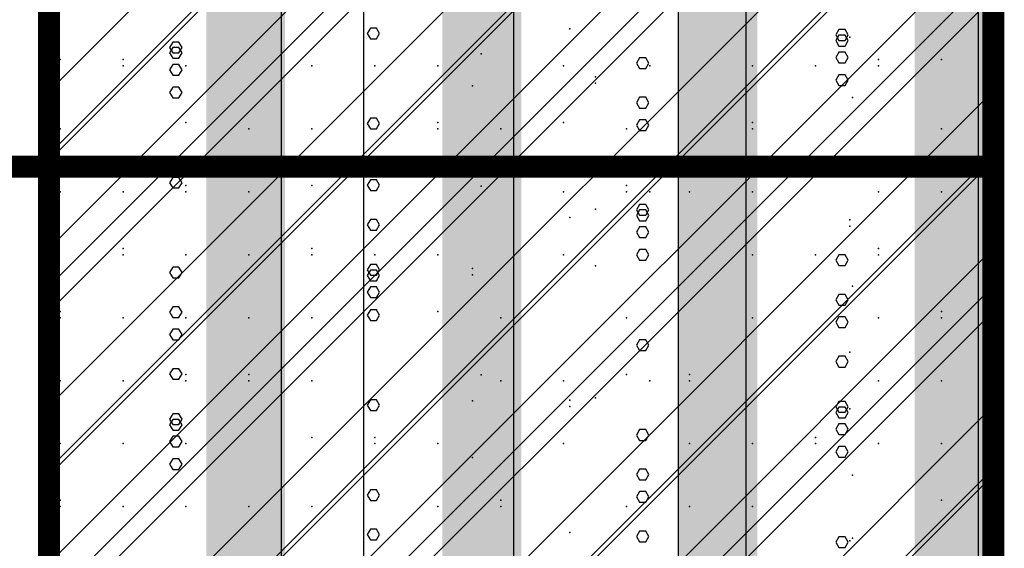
# Model space of a CAD drawing. Extents: x -2 to 113, y -136 to 16.
# Tile 178 of 256: x 49.65 to 54.25, y -78.92 to -76.45. Entities that reach past the tile are written whole.
import ezdxf

# ---------------------------------------------------------------- set-up
doc = ezdxf.new("R2010")
doc.units = 0
doc.header["$MEASUREMENT"] = 0
doc.linetypes.add('SOLID', pattern=[0])
doc.layers.get('0').update_dxf_attribs({"linetype": 'SOLID'})
for name, color, linetype in [('1', 7, 'SOLID'), ('10', 7, 'SOLID'), ('11', 7, 'SOLID'), ('12', 7, 'SOLID'), ('13', 7, 'SOLID'), ('14', 7, 'SOLID'), ('15', 7, 'SOLID'), ('16', 7, 'SOLID'), ('17', 7, 'SOLID'), ('18', 7, 'SOLID'), ('19', 7, 'SOLID'), ('2', 7, 'SOLID'), ('20', 7, 'SOLID'), ('21', 7, 'SOLID'), ('22', 7, 'SOLID'), ('23', 7, 'SOLID'), ('24', 7, 'SOLID'), ('25', 7, 'SOLID'), ('26', 7, 'SOLID'), ('27', 7, 'SOLID'), ('28', 7, 'SOLID'), ('29', 7, 'SOLID'), ('3', 7, 'SOLID'), ('30', 7, 'SOLID'), ('31', 7, 'SOLID'), ('32', 7, 'SOLID'), ('33', 7, 'SOLID'), ('34', 7, 'SOLID'), ('35', 7, 'SOLID'), ('36', 7, 'SOLID'), ('37', 7, 'SOLID'), ('38', 7, 'SOLID'), ('39', 7, 'SOLID'), ('4', 7, 'SOLID'), ('40', 7, 'SOLID'), ('41', 7, 'SOLID'), ('42', 7, 'SOLID'), ('43', 7, 'SOLID'), ('44', 7, 'SOLID'), ('45', 7, 'SOLID'), ('46', 7, 'SOLID'), ('47', 7, 'SOLID'), ('48', 7, 'SOLID'), ('49', 7, 'SOLID'), ('5', 7, 'SOLID'), ('50', 7, 'SOLID'), ('51', 7, 'SOLID'), ('52', 7, 'SOLID'), ('53', 7, 'SOLID'), ('54', 7, 'SOLID'), ('55', 7, 'SOLID'), ('56', 7, 'SOLID'), ('57', 7, 'SOLID'), ('58', 7, 'SOLID'), ('59', 7, 'SOLID'), ('6', 7, 'SOLID'), ('60', 7, 'SOLID'), ('61', 7, 'SOLID'), ('62', 7, 'SOLID'), ('63', 7, 'SOLID'), ('64', 7, 'SOLID'), ('65', 7, 'SOLID'), ('66', 7, 'SOLID'), ('67', 7, 'SOLID'), ('68', 7, 'SOLID'), ('7', 7, 'SOLID'), ('8', 7, 'SOLID'), ('9', 7, 'SOLID')]:
    doc.layers.add(name, color=color, linetype=linetype)

msp = doc.modelspace()

# ---------------------------------------------------------------- linework, layer by layer
at = {"color": 7, "linetype": 'SOLID', "const_width": 0.1029}
for points in [[(49.7825, -13.1385), (49.7825, -125.6385)], [(54.1942, -13.1385), (54.1942, -125.6385)], [(13.0178, -77.1385), (13.7531, -77.1385), (14.4884, -81.1422), (48.3119, -81.1422), (49.0472, -77.1385), (49.7825, -77.1385)], [(49.7825, -77.1385), (54.1942, -77.1385)]]:
    msp.add_lwpolyline(points, dxfattribs=at)
at = {"color": 7, "linetype": 'SOLID'}
for points in [[(51.2531, -77.1385), (51.2531, -75.6385)], [(52.7237, -77.1385), (52.7237, -75.6385)]]:
    msp.add_lwpolyline(points, dxfattribs=at)
at = {"color": 7}
for p in [(50.4222, -76.6679), (52.1869, -76.6679), (53.0692, -76.6679), (51.0104, -76.962)]:
    msp.add_point(p, dxfattribs=at)
at = {"layer": '1', "color": 7, "linetype": 'SOLID', "const_width": 0.1029}
for points in [[(49.7825, -13.1385), (49.7825, -125.6385)], [(54.1942, -13.1385), (54.1942, -125.6385)]]:
    msp.add_lwpolyline(points, dxfattribs=at)
at = {"layer": '10', "color": 7, "linetype": 'SOLID', "const_width": 0.1029}
for points in [[(49.7825, -13.1385), (49.7825, -125.6385)], [(54.1942, -13.1385), (54.1942, -125.6385)]]:
    msp.add_lwpolyline(points, dxfattribs=at)
at = {"layer": '10', "color": 7, "linetype": 'SOLID'}
for points in [[(49.7825, -77.1091), (51.2531, -75.6385)], [(49.7825, -78.5797), (52.7237, -75.6385)], [(49.7825, -80.0503), (54.1942, -75.6385)], [(49.7825, -81.5209), (54.1942, -77.1091)], [(49.7825, -82.9915), (54.1942, -78.5797)]]:
    msp.add_lwpolyline(points, dxfattribs=at)
at = {"layer": '10', "color": 7}
for p in [(50.4222, -76.6679), (52.1869, -76.6679), (53.0692, -76.6679), (51.0104, -76.962), (50.1281, -77.2562), (53.6575, -77.2562), (52.3354, -77.3364), (51.5987, -77.5503), (50.4222, -77.8444), (52.481, -77.8444), (53.5236, -78.0048), (51.0104, -78.1385), (51.761, -78.2321), (49.8339, -78.4326), (53.9516, -78.4326), (50.7163, -78.7267), (52.7751, -78.7267), (52.2151, -78.8471)]:
    msp.add_point(p, dxfattribs=at)
at = {"layer": '11', "color": 7, "linetype": 'SOLID', "const_width": 0.1029}
for points in [[(49.7825, -13.1385), (49.7825, -125.6385)], [(54.1942, -13.1385), (54.1942, -125.6385)]]:
    msp.add_lwpolyline(points, dxfattribs=at)
at = {"layer": '12', "color": 7, "linetype": 'SOLID', "const_width": 0.1029}
for points in [[(49.7825, -13.1385), (49.7825, -125.6385)], [(54.1942, -13.1385), (54.1942, -125.6385)]]:
    msp.add_lwpolyline(points, dxfattribs=at)
at = {"layer": '12', "color": 7, "linetype": 'SOLID'}
for points in [[(50.8681, -125.6385), (50.8681, -74.1385)], [(51.9536, -125.6385), (51.9536, -74.1385)], [(53.0392, -125.6385), (53.0392, -74.1385)], [(54.1248, -125.6385), (54.1248, -74.1385)], [(52.5853, -76.9448), (52.5708, -76.9193), (52.5419, -76.9193), (52.5274, -76.9448), (52.5419, -76.9697), (52.5708, -76.9697), (52.5853, -76.9448)], [(51.3272, -77.2256), (51.3127, -77.2007), (51.2838, -77.2007), (51.2693, -77.2256), (51.2838, -77.2505), (51.3127, -77.2505), (51.3272, -77.2256)], [(53.5163, -77.8648), (53.5018, -77.8399), (53.4728, -77.8399), (53.4584, -77.8648), (53.4728, -77.8902), (53.5018, -77.8902), (53.5163, -77.8648)], [(50.4037, -77.9227), (50.3892, -77.8978), (50.3603, -77.8978), (50.3458, -77.9227), (50.3603, -77.9476), (50.3892, -77.9476), (50.4037, -77.9227)], [(52.5853, -78.6817), (52.5708, -78.6562), (52.5419, -78.6562), (52.5274, -78.6817), (52.5419, -78.7066), (52.5708, -78.7066), (52.5853, -78.6817)]]:
    msp.add_lwpolyline(points, dxfattribs=at)
at = {"layer": '13', "color": 7, "linetype": 'SOLID', "const_width": 0.1029}
for points in [[(49.7825, -13.1385), (49.7825, -125.6385)], [(54.1942, -13.1385), (54.1942, -125.6385)]]:
    msp.add_lwpolyline(points, dxfattribs=at)
at = {"layer": '14', "color": 7, "linetype": 'SOLID', "const_width": 0.1029}
for points in [[(49.7825, -13.1385), (49.7825, -125.6385)], [(54.1942, -13.1385), (54.1942, -125.6385)]]:
    msp.add_lwpolyline(points, dxfattribs=at)
at = {"layer": '14', "color": 7, "linetype": 'SOLID'}
for points in [[(50.8681, -125.6385), (50.8681, -74.1385)], [(51.9536, -125.6385), (51.9536, -74.1385)], [(53.0392, -125.6385), (53.0392, -74.1385)], [(54.1248, -125.6385), (54.1248, -74.1385)], [(52.5853, -76.9448), (52.5708, -76.9193), (52.5419, -76.9193), (52.5274, -76.9448), (52.5419, -76.9697), (52.5708, -76.9697), (52.5853, -76.9448)], [(51.3272, -77.2256), (51.3127, -77.2007), (51.2838, -77.2007), (51.2693, -77.2256), (51.2838, -77.2505), (51.3127, -77.2505), (51.3272, -77.2256)], [(53.5163, -77.8648), (53.5018, -77.8399), (53.4728, -77.8399), (53.4584, -77.8648), (53.4728, -77.8902), (53.5018, -77.8902), (53.5163, -77.8648)], [(50.4037, -77.9227), (50.3892, -77.8978), (50.3603, -77.8978), (50.3458, -77.9227), (50.3603, -77.9476), (50.3892, -77.9476), (50.4037, -77.9227)], [(52.5853, -78.6817), (52.5708, -78.6562), (52.5419, -78.6562), (52.5274, -78.6817), (52.5419, -78.7066), (52.5708, -78.7066), (52.5853, -78.6817)]]:
    msp.add_lwpolyline(points, dxfattribs=at)
at = {"layer": '15', "color": 7, "linetype": 'SOLID', "const_width": 0.1029}
for points in [[(49.7825, -13.1385), (49.7825, -125.6385)], [(54.1942, -13.1385), (54.1942, -125.6385)]]:
    msp.add_lwpolyline(points, dxfattribs=at)
at = {"layer": '16', "color": 7, "linetype": 'SOLID', "const_width": 0.1029}
for points in [[(49.7825, -13.1385), (49.7825, -125.6385)], [(54.1942, -13.1385), (54.1942, -125.6385)]]:
    msp.add_lwpolyline(points, dxfattribs=at)
at = {"layer": '16', "color": 7, "linetype": 'SOLID'}
for points in [[(50.8681, -125.6385), (50.8681, -68.6385)], [(51.9536, -125.6385), (51.9536, -68.6385)], [(53.0392, -125.6385), (53.0392, -68.6385)], [(54.1248, -125.6385), (54.1248, -68.6385)], [(52.5853, -76.6555), (52.5708, -76.6301), (52.5419, -76.6301), (52.5274, -76.6555), (52.5419, -76.6804), (52.5708, -76.6804), (52.5853, -76.6555)], [(51.3272, -76.9363), (51.3127, -76.9114), (51.2838, -76.9114), (51.2693, -76.9363), (51.2838, -76.9612), (51.3127, -76.9612), (51.3272, -76.9363)], [(53.5163, -77.5755), (53.5018, -77.5506), (53.4728, -77.5506), (53.4584, -77.5755), (53.4728, -77.601), (53.5018, -77.601), (53.5163, -77.5755)], [(50.4037, -77.6334), (50.3892, -77.6085), (50.3603, -77.6085), (50.3458, -77.6334), (50.3603, -77.6583), (50.3892, -77.6583), (50.4037, -77.6334)], [(52.5853, -78.3924), (52.5708, -78.367), (52.5419, -78.367), (52.5274, -78.3924), (52.5419, -78.4173), (52.5708, -78.4173), (52.5853, -78.3924)], [(51.3272, -78.6732), (51.3127, -78.6484), (51.2838, -78.6484), (51.2693, -78.6732), (51.2838, -78.6981), (51.3127, -78.6981), (51.3272, -78.6732)]]:
    msp.add_lwpolyline(points, dxfattribs=at)
at = {"layer": '17', "color": 7, "linetype": 'SOLID', "const_width": 0.1029}
for points in [[(49.7825, -13.1385), (49.7825, -125.6385)], [(54.1942, -13.1385), (54.1942, -125.6385)]]:
    msp.add_lwpolyline(points, dxfattribs=at)
at = {"layer": '18', "color": 7, "linetype": 'SOLID', "const_width": 0.1029}
for points in [[(49.7825, -13.1385), (49.7825, -125.6385)], [(54.1942, -13.1385), (54.1942, -125.6385)]]:
    msp.add_lwpolyline(points, dxfattribs=at)
at = {"layer": '18', "color": 7, "linetype": 'SOLID'}
for points in [[(50.8681, -125.6385), (50.8681, -55.6385)], [(51.9536, -125.6385), (51.9536, -55.6385)], [(53.0392, -125.6385), (53.0392, -55.6385)], [(54.1248, -125.6385), (54.1248, -55.6385)], [(53.5163, -76.7339), (53.5018, -76.709), (53.4728, -76.709), (53.4584, -76.7339), (53.4728, -76.7594), (53.5018, -76.7594), (53.5163, -76.7339)], [(50.4037, -76.7918), (50.3892, -76.7669), (50.3603, -76.7669), (50.3458, -76.7918), (50.3603, -76.8167), (50.3892, -76.8167), (50.4037, -76.7918)], [(52.5853, -77.5509), (52.5708, -77.5254), (52.5419, -77.5254), (52.5274, -77.5509), (52.5419, -77.5758), (52.5708, -77.5758), (52.5853, -77.5509)], [(51.3272, -77.8317), (51.3127, -77.8068), (51.2838, -77.8068), (51.2693, -77.8317), (51.2838, -77.8566), (51.3127, -77.8566), (51.3272, -77.8317)], [(53.5163, -78.4708), (53.5018, -78.4459), (53.4728, -78.4459), (53.4584, -78.4708), (53.4728, -78.4963), (53.5018, -78.4963), (53.5163, -78.4708)], [(50.4037, -78.5287), (50.3892, -78.5038), (50.3603, -78.5038), (50.3458, -78.5287), (50.3603, -78.5536), (50.3892, -78.5536), (50.4037, -78.5287)]]:
    msp.add_lwpolyline(points, dxfattribs=at)
at = {"layer": '19', "color": 7, "linetype": 'SOLID', "const_width": 0.1029}
for points in [[(49.7825, -13.1385), (49.7825, -125.6385)], [(54.1942, -13.1385), (54.1942, -125.6385)]]:
    msp.add_lwpolyline(points, dxfattribs=at)
at = {"layer": '2', "color": 7, "linetype": 'SOLID', "const_width": 0.1029}
for points in [[(49.7825, -13.1385), (49.7825, -125.6385)], [(54.1942, -13.1385), (54.1942, -125.6385)]]:
    msp.add_lwpolyline(points, dxfattribs=at)
at = {"layer": '2', "color": 7, "linetype": 'SOLID'}
for points in [[(50.8681, -125.6385), (50.8681, -64.1385)], [(51.9536, -125.6385), (51.9536, -64.1385)], [(53.0392, -125.6385), (53.0392, -64.1385)], [(54.1248, -125.6385), (54.1248, -64.1385)], [(53.5163, -76.5493), (53.5018, -76.5245), (53.4728, -76.5245), (53.4584, -76.5493), (53.4728, -76.5748), (53.5018, -76.5748), (53.5163, -76.5493)], [(50.4037, -76.6072), (50.3892, -76.5824), (50.3603, -76.5824), (50.3458, -76.6072), (50.3603, -76.6321), (50.3892, -76.6321), (50.4037, -76.6072)], [(52.5853, -77.3663), (52.5708, -77.3408), (52.5419, -77.3408), (52.5274, -77.3663), (52.5419, -77.3912), (52.5708, -77.3912), (52.5853, -77.3663)], [(51.3272, -77.6471), (51.3127, -77.6222), (51.2838, -77.6222), (51.2693, -77.6471), (51.2838, -77.672), (51.3127, -77.672), (51.3272, -77.6471)], [(53.5163, -78.2863), (53.5018, -78.2614), (53.4728, -78.2614), (53.4584, -78.2863), (53.4728, -78.3117), (53.5018, -78.3117), (53.5163, -78.2863)], [(50.4037, -78.3442), (50.3892, -78.3193), (50.3603, -78.3193), (50.3458, -78.3442), (50.3603, -78.3691), (50.3892, -78.3691), (50.4037, -78.3442)]]:
    msp.add_lwpolyline(points, dxfattribs=at)
at = {"layer": '20', "color": 7, "linetype": 'SOLID', "const_width": 0.1029}
for points in [[(49.7825, -13.1385), (49.7825, -125.6385)], [(54.1942, -13.1385), (54.1942, -125.6385)]]:
    msp.add_lwpolyline(points, dxfattribs=at)
at = {"layer": '20', "color": 7, "linetype": 'SOLID'}
for points in [[(51.2531, -89.1385), (51.2531, -64.1385)], [(52.7237, -89.1385), (52.7237, -64.1385)]]:
    msp.add_lwpolyline(points, dxfattribs=at)
at = {"layer": '20', "color": 7}
for p in [(49.8339, -76.6385), (51.8011, -76.6118), (53.9516, -76.6385), (50.4222, -76.9326), (52.1869, -76.9326), (53.0692, -76.9326), (51.0104, -77.2267), (50.1281, -77.5209), (53.6575, -77.5209), (52.3354, -77.6011), (51.5987, -77.815), (50.4222, -78.1091), (52.481, -78.1091), (53.5236, -78.2695), (51.0104, -78.4032), (51.761, -78.4968), (49.8339, -78.6973), (53.9516, -78.6973)]:
    msp.add_point(p, dxfattribs=at)
at = {"layer": '21', "color": 7, "linetype": 'SOLID', "const_width": 0.1029}
for points in [[(49.7825, -13.1385), (49.7825, -125.6385)], [(54.1942, -13.1385), (54.1942, -125.6385)]]:
    msp.add_lwpolyline(points, dxfattribs=at)
at = {"layer": '22', "color": 7, "linetype": 'SOLID', "const_width": 0.1029}
for points in [[(49.7825, -13.1385), (49.7825, -125.6385)], [(54.1942, -13.1385), (54.1942, -125.6385)]]:
    msp.add_lwpolyline(points, dxfattribs=at)
at = {"layer": '22', "color": 7, "linetype": 'SOLID'}
for points in [[(50.8681, -125.6385), (50.8681, -45.6385)], [(51.9536, -125.6385), (51.9536, -45.6385)], [(53.0392, -125.6385), (53.0392, -45.6385)], [(54.1248, -125.6385), (54.1248, -45.6385)], [(51.3272, -76.5162), (51.3127, -76.4913), (51.2838, -76.4913), (51.2693, -76.5162), (51.2838, -76.5411), (51.3127, -76.5411), (51.3272, -76.5162)], [(53.5163, -77.1554), (53.5018, -77.1305), (53.4728, -77.1305), (53.4584, -77.1554), (53.4728, -77.1809), (53.5018, -77.1809), (53.5163, -77.1554)], [(50.4037, -77.2133), (50.3892, -77.1884), (50.3603, -77.1884), (50.3458, -77.2133), (50.3603, -77.2382), (50.3892, -77.2382), (50.4037, -77.2133)], [(52.5853, -77.9723), (52.5708, -77.9469), (52.5419, -77.9469), (52.5274, -77.9723), (52.5419, -77.9972), (52.5708, -77.9972), (52.5853, -77.9723)], [(51.3272, -78.2531), (51.3127, -78.2283), (51.2838, -78.2283), (51.2693, -78.2531), (51.2838, -78.278), (51.3127, -78.278), (51.3272, -78.2531)], [(53.5163, -78.8923), (53.5018, -78.8674), (53.4728, -78.8674), (53.4584, -78.8923), (53.4728, -78.9178), (53.5018, -78.9178), (53.5163, -78.8923)]]:
    msp.add_lwpolyline(points, dxfattribs=at)
at = {"layer": '23', "color": 7, "linetype": 'SOLID', "const_width": 0.1029}
for points in [[(49.7825, -13.1385), (49.7825, -125.6385)], [(54.1942, -13.1385), (54.1942, -125.6385)]]:
    msp.add_lwpolyline(points, dxfattribs=at)
at = {"layer": '24', "color": 7, "linetype": 'SOLID', "const_width": 0.1029}
for points in [[(49.7825, -13.1385), (49.7825, -125.6385)], [(54.1942, -13.1385), (54.1942, -125.6385)]]:
    msp.add_lwpolyline(points, dxfattribs=at)
at = {"layer": '24', "color": 7, "linetype": 'SOLID'}
for points in [[(50.8681, -125.6385), (50.8681, -60.6385)], [(51.9536, -125.6385), (51.9536, -60.6385)], [(53.0392, -125.6385), (53.0392, -60.6385)], [(54.1248, -125.6385), (54.1248, -60.6385)], [(53.5163, -76.5232), (53.5018, -76.4983), (53.4728, -76.4983), (53.4584, -76.5232), (53.4728, -76.5487), (53.5018, -76.5487), (53.5163, -76.5232)], [(50.4037, -76.5811), (50.3892, -76.5562), (50.3603, -76.5562), (50.3458, -76.5811), (50.3603, -76.606), (50.3892, -76.606), (50.4037, -76.5811)], [(52.5853, -77.3401), (52.5708, -77.3146), (52.5419, -77.3146), (52.5274, -77.3401), (52.5419, -77.365), (52.5708, -77.365), (52.5853, -77.3401)], [(51.3272, -77.6209), (51.3127, -77.596), (51.2838, -77.596), (51.2693, -77.6209), (51.2838, -77.6458), (51.3127, -77.6458), (51.3272, -77.6209)], [(53.5163, -78.2601), (53.5018, -78.2352), (53.4728, -78.2352), (53.4584, -78.2601), (53.4728, -78.2856), (53.5018, -78.2856), (53.5163, -78.2601)], [(50.4037, -78.318), (50.3892, -78.2931), (50.3603, -78.2931), (50.3458, -78.318), (50.3603, -78.3429), (50.3892, -78.3429), (50.4037, -78.318)]]:
    msp.add_lwpolyline(points, dxfattribs=at)
at = {"layer": '25', "color": 7, "linetype": 'SOLID', "const_width": 0.1029}
for points in [[(49.7825, -13.1385), (49.7825, -125.6385)], [(54.1942, -13.1385), (54.1942, -125.6385)]]:
    msp.add_lwpolyline(points, dxfattribs=at)
at = {"layer": '26', "color": 7, "linetype": 'SOLID', "const_width": 0.1029}
for points in [[(49.7825, -13.1385), (49.7825, -125.6385)], [(54.1942, -13.1385), (54.1942, -125.6385)]]:
    msp.add_lwpolyline(points, dxfattribs=at)
at = {"layer": '26', "color": 7, "linetype": 'SOLID'}
for points in [[(50.8681, -86.6385), (50.8681, -65.6385)], [(51.9536, -86.6385), (51.9536, -65.6385)], [(53.0392, -86.6385), (53.0392, -65.6385)], [(54.1248, -86.6385), (54.1248, -65.6385)], [(52.5853, -77.1294), (52.5708, -77.1039), (52.5419, -77.1039), (52.5274, -77.1294), (52.5419, -77.1543), (52.5708, -77.1543), (52.5853, -77.1294)], [(51.3272, -77.4102), (51.3127, -77.3853), (51.2838, -77.3853), (51.2693, -77.4102), (51.2838, -77.4351), (51.3127, -77.4351), (51.3272, -77.4102)], [(53.5163, -78.0493), (53.5018, -78.0245), (53.4728, -78.0245), (53.4584, -78.0493), (53.4728, -78.0748), (53.5018, -78.0748), (53.5163, -78.0493)], [(50.4037, -78.1072), (50.3892, -78.0824), (50.3603, -78.0824), (50.3458, -78.1072), (50.3603, -78.1321), (50.3892, -78.1321), (50.4037, -78.1072)], [(52.5853, -78.8663), (52.5708, -78.8408), (52.5419, -78.8408), (52.5274, -78.8663), (52.5419, -78.8912), (52.5708, -78.8912), (52.5853, -78.8663)]]:
    msp.add_lwpolyline(points, dxfattribs=at)
at = {"layer": '27', "color": 7, "linetype": 'SOLID', "const_width": 0.1029}
for points in [[(49.7825, -13.1385), (49.7825, -125.6385)], [(54.1942, -13.1385), (54.1942, -125.6385)]]:
    msp.add_lwpolyline(points, dxfattribs=at)
at = {"layer": '27', "color": 7, "linetype": 'SOLID'}
for points in [[(51.2531, -125.6385), (51.2531, -55.6385)], [(52.7237, -125.6385), (52.7237, -55.6385)]]:
    msp.add_lwpolyline(points, dxfattribs=at)
at = {"layer": '27', "color": 7}
for p in [(52.2151, -76.4941), (51.3045, -76.6679), (53.3634, -76.6679), (51.8928, -76.962), (50.4222, -77.2562), (52.5891, -77.2562), (53.6575, -77.2562), (51.5987, -77.5503), (49.8339, -77.8444), (53.0692, -77.8444), (50.7163, -78.1385), (52.1869, -78.1385), (50.1281, -78.4326), (53.6575, -78.4326), (51.8928, -78.7267)]:
    msp.add_point(p, dxfattribs=at)
at = {"layer": '28', "color": 7, "linetype": 'SOLID', "const_width": 0.1029}
for points in [[(49.7825, -13.1385), (49.7825, -125.6385)], [(54.1942, -13.1385), (54.1942, -125.6385)]]:
    msp.add_lwpolyline(points, dxfattribs=at)
at = {"layer": '29', "color": 7, "linetype": 'SOLID', "const_width": 0.1029}
for points in [[(49.7825, -13.1385), (49.7825, -125.6385)], [(54.1942, -13.1385), (54.1942, -125.6385)]]:
    msp.add_lwpolyline(points, dxfattribs=at)
at = {"layer": '29', "color": 7, "linetype": 'SOLID'}
for points in [[(50.8681, -95.6385), (50.8681, -60.1385)], [(51.9536, -95.6385), (51.9536, -60.1385)], [(53.0392, -95.6385), (53.0392, -60.1385)], [(54.1248, -95.6385), (54.1248, -60.1385)], [(52.5853, -76.8401), (52.5708, -76.8146), (52.5419, -76.8146), (52.5274, -76.8401), (52.5419, -76.865), (52.5708, -76.865), (52.5853, -76.8401)], [(51.3272, -77.1209), (51.3127, -77.096), (51.2838, -77.096), (51.2693, -77.1209), (51.2838, -77.1458), (51.3127, -77.1458), (51.3272, -77.1209)], [(53.5163, -77.7601), (53.5018, -77.7352), (53.4728, -77.7352), (53.4584, -77.7601), (53.4728, -77.7856), (53.5018, -77.7856), (53.5163, -77.7601)], [(50.4037, -77.818), (50.3892, -77.7931), (50.3603, -77.7931), (50.3458, -77.818), (50.3603, -77.8429), (50.3892, -77.8429), (50.4037, -77.818)], [(52.5853, -78.577), (52.5708, -78.5515), (52.5419, -78.5515), (52.5274, -78.577), (52.5419, -78.6019), (52.5708, -78.6019), (52.5853, -78.577)], [(51.3272, -78.8578), (51.3127, -78.8329), (51.2838, -78.8329), (51.2693, -78.8578), (51.2838, -78.8827), (51.3127, -78.8827), (51.3272, -78.8578)]]:
    msp.add_lwpolyline(points, dxfattribs=at)
at = {"layer": '3', "color": 7, "linetype": 'SOLID', "const_width": 0.1029}
for points in [[(49.7825, -13.1385), (49.7825, -125.6385)], [(54.1942, -13.1385), (54.1942, -125.6385)]]:
    msp.add_lwpolyline(points, dxfattribs=at)
at = {"layer": '30', "color": 7, "linetype": 'SOLID', "const_width": 0.1029}
for points in [[(49.7825, -13.1385), (49.7825, -125.6385)], [(54.1942, -13.1385), (54.1942, -125.6385)]]:
    msp.add_lwpolyline(points, dxfattribs=at)
at = {"layer": '30', "color": 7, "linetype": 'SOLID'}
for points in [[(50.8681, -85.6385), (50.8681, -55.6385)], [(51.9536, -85.6385), (51.9536, -55.6385)], [(53.0392, -85.6385), (53.0392, -55.6385)], [(54.1248, -85.6385), (54.1248, -55.6385)], [(49.7825, -77.6973), (54.1942, -73.2856)], [(49.7825, -79.1679), (54.1942, -74.7562)], [(49.7825, -80.6385), (54.1942, -76.2267)], [(53.5163, -76.7339), (53.5018, -76.709), (53.4728, -76.709), (53.4584, -76.7339), (53.4728, -76.7594), (53.5018, -76.7594), (53.5163, -76.7339)], [(50.4037, -76.7918), (50.3892, -76.7669), (50.3603, -76.7669), (50.3458, -76.7918), (50.3603, -76.8167), (50.3892, -76.8167), (50.4037, -76.7918)], [(52.5853, -77.5509), (52.5708, -77.5254), (52.5419, -77.5254), (52.5274, -77.5509), (52.5419, -77.5758), (52.5708, -77.5758), (52.5853, -77.5509)], [(49.7825, -82.1091), (54.1942, -77.6973)], [(51.3272, -77.8317), (51.3127, -77.8068), (51.2838, -77.8068), (51.2693, -77.8317), (51.2838, -77.8566), (51.3127, -77.8566), (51.3272, -77.8317)], [(53.5163, -78.4708), (53.5018, -78.4459), (53.4728, -78.4459), (53.4584, -78.4708), (53.4728, -78.4963), (53.5018, -78.4963), (53.5163, -78.4708)], [(50.4037, -78.5287), (50.3892, -78.5038), (50.3603, -78.5038), (50.3458, -78.5287), (50.3603, -78.5536), (50.3892, -78.5536), (50.4037, -78.5287)]]:
    msp.add_lwpolyline(points, dxfattribs=at)
at = {"layer": '30', "color": 7}
for p in [(52.2151, -76.4941), (51.3045, -76.6679), (53.3634, -76.6679), (51.8928, -76.962), (50.4222, -77.2562), (52.5891, -77.2562), (53.6575, -77.2562), (51.5987, -77.5503), (49.8339, -77.8444), (53.0692, -77.8444), (50.7163, -78.1385), (52.1869, -78.1385), (50.1281, -78.4326), (53.6575, -78.4326), (51.8928, -78.7267)]:
    msp.add_point(p, dxfattribs=at)
at = {"layer": '31', "color": 7, "linetype": 'SOLID', "const_width": 0.1029}
for points in [[(49.7825, -13.1385), (49.7825, -125.6385)], [(54.1942, -13.1385), (54.1942, -125.6385)]]:
    msp.add_lwpolyline(points, dxfattribs=at)
at = {"layer": '31', "color": 7, "linetype": 'SOLID'}
for points in [[(49.7825, -77.1091), (54.1942, -72.6973)], [(49.7825, -78.5797), (54.1942, -74.1679)], [(49.7825, -80.0503), (54.1942, -75.6385)], [(49.7825, -81.5209), (54.1942, -77.1091)], [(49.7825, -82.9915), (54.1942, -78.5797)]]:
    msp.add_lwpolyline(points, dxfattribs=at)
at = {"layer": '31', "color": 7}
for p in [(50.4222, -76.6679), (52.5891, -76.6679), (53.6575, -76.6679), (51.5987, -76.962), (49.8339, -77.2562), (53.0692, -77.2562), (50.7163, -77.5503), (52.1869, -77.5503), (50.1281, -77.8444), (53.6575, -77.8444), (51.8928, -78.1385), (52.7751, -78.4326), (50.1281, -78.7267), (51.5987, -78.7267), (53.537, -78.8738)]:
    msp.add_point(p, dxfattribs=at)
at = {"layer": '32', "color": 7, "linetype": 'SOLID', "const_width": 0.1029}
for points in [[(49.7825, -13.1385), (49.7825, -125.6385)], [(54.1942, -13.1385), (54.1942, -125.6385)]]:
    msp.add_lwpolyline(points, dxfattribs=at)
at = {"layer": '32', "color": 7, "linetype": 'SOLID'}
for points in [[(49.7825, -77.1091), (54.1942, -72.6973)], [(49.7825, -78.5797), (54.1942, -74.1679)], [(49.7825, -80.0503), (54.1942, -75.6385)], [(49.7825, -81.5209), (54.1942, -77.1091)], [(49.7825, -82.9915), (54.1942, -78.5797)]]:
    msp.add_lwpolyline(points, dxfattribs=at)
at = {"layer": '32', "color": 7}
for p in [(50.4222, -76.6679), (52.5891, -76.6679), (53.6575, -76.6679), (51.5987, -76.962), (49.8339, -77.2562), (53.0692, -77.2562), (50.7163, -77.5503), (52.1869, -77.5503), (50.1281, -77.8444), (53.6575, -77.8444), (51.8928, -78.1385), (52.7751, -78.4326), (50.1281, -78.7267), (51.5987, -78.7267), (53.537, -78.8738)]:
    msp.add_point(p, dxfattribs=at)
at = {"layer": '33', "color": 7, "linetype": 'SOLID', "const_width": 0.1029}
for points in [[(49.7825, -13.1385), (49.7825, -125.6385)], [(54.1942, -13.1385), (54.1942, -125.6385)]]:
    msp.add_lwpolyline(points, dxfattribs=at)
at = {"layer": '33', "color": 7, "linetype": 'SOLID'}
for points in [[(49.7825, -77.1091), (54.1942, -72.6973)], [(49.7825, -78.5797), (54.1942, -74.1679)], [(49.7825, -80.0503), (54.1942, -75.6385)], [(49.7825, -81.5209), (54.1942, -77.1091)], [(49.7825, -82.9915), (54.1942, -78.5797)]]:
    msp.add_lwpolyline(points, dxfattribs=at)
at = {"layer": '33', "color": 7}
for p in [(50.4222, -76.6679), (52.5891, -76.6679), (53.6575, -76.6679), (51.5987, -76.962), (49.8339, -77.2562), (53.0692, -77.2562), (50.7163, -77.5503), (52.1869, -77.5503), (50.1281, -77.8444), (53.6575, -77.8444), (51.8928, -78.1385), (52.7751, -78.4326), (50.1281, -78.7267), (51.5987, -78.7267), (53.537, -78.8738)]:
    msp.add_point(p, dxfattribs=at)
at = {"layer": '34', "color": 7, "linetype": 'SOLID', "const_width": 0.1029}
for points in [[(49.7825, -13.1385), (49.7825, -125.6385)], [(54.1942, -13.1385), (54.1942, -125.6385)]]:
    msp.add_lwpolyline(points, dxfattribs=at)
at = {"layer": '34', "color": 7, "linetype": 'SOLID'}
for points in [[(49.7825, -77.1091), (54.1942, -72.6973)], [(49.7825, -78.5797), (54.1942, -74.1679)], [(49.7825, -80.0503), (54.1942, -75.6385)], [(49.7825, -81.5209), (54.1942, -77.1091)], [(49.7825, -82.9915), (54.1942, -78.5797)]]:
    msp.add_lwpolyline(points, dxfattribs=at)
at = {"layer": '34', "color": 7}
for p in [(50.4222, -76.6679), (52.5891, -76.6679), (53.6575, -76.6679), (51.5987, -76.962), (49.8339, -77.2562), (53.0692, -77.2562), (50.7163, -77.5503), (52.1869, -77.5503), (50.1281, -77.8444), (53.6575, -77.8444), (51.8928, -78.1385), (52.7751, -78.4326), (50.1281, -78.7267), (51.5987, -78.7267), (53.537, -78.8738)]:
    msp.add_point(p, dxfattribs=at)
at = {"layer": '35', "color": 7, "linetype": 'SOLID', "const_width": 0.1029}
for points in [[(49.7825, -13.1385), (49.7825, -125.6385)], [(54.1942, -13.1385), (54.1942, -125.6385)]]:
    msp.add_lwpolyline(points, dxfattribs=at)
at = {"layer": '35', "color": 7, "linetype": 'SOLID'}
for points in [[(49.7825, -77.1091), (54.1942, -72.6973)], [(49.7825, -78.5797), (54.1942, -74.1679)], [(49.7825, -80.0503), (54.1942, -75.6385)], [(49.7825, -81.5209), (54.1942, -77.1091)], [(49.7825, -82.9915), (54.1942, -78.5797)]]:
    msp.add_lwpolyline(points, dxfattribs=at)
at = {"layer": '35', "color": 7}
for p in [(50.4222, -76.6679), (52.5891, -76.6679), (53.6575, -76.6679), (51.5987, -76.962), (49.8339, -77.2562), (53.0692, -77.2562), (50.7163, -77.5503), (52.1869, -77.5503), (50.1281, -77.8444), (53.6575, -77.8444), (51.8928, -78.1385), (52.7751, -78.4326), (50.1281, -78.7267), (51.5987, -78.7267), (53.537, -78.8738)]:
    msp.add_point(p, dxfattribs=at)
at = {"layer": '36', "color": 7, "linetype": 'SOLID', "const_width": 0.1029}
for points in [[(49.7825, -13.1385), (49.7825, -125.6385)], [(54.1942, -13.1385), (54.1942, -125.6385)]]:
    msp.add_lwpolyline(points, dxfattribs=at)
at = {"layer": '36', "color": 7, "linetype": 'SOLID'}
for points in [[(49.7825, -77.1091), (54.1942, -72.6973)], [(49.7825, -78.5797), (54.1942, -74.1679)], [(49.7825, -80.0503), (54.1942, -75.6385)], [(49.7825, -81.5209), (54.1942, -77.1091)], [(49.7825, -82.9915), (54.1942, -78.5797)]]:
    msp.add_lwpolyline(points, dxfattribs=at)
at = {"layer": '36', "color": 7}
for p in [(50.4222, -76.6679), (52.5891, -76.6679), (53.6575, -76.6679), (51.5987, -76.962), (49.8339, -77.2562), (53.0692, -77.2562), (50.7163, -77.5503), (52.1869, -77.5503), (50.1281, -77.8444), (53.6575, -77.8444), (51.8928, -78.1385), (52.7751, -78.4326), (50.1281, -78.7267), (51.5987, -78.7267), (53.537, -78.8738)]:
    msp.add_point(p, dxfattribs=at)
at = {"layer": '37', "color": 7, "linetype": 'SOLID', "const_width": 0.1029}
for points in [[(49.7825, -13.1385), (49.7825, -125.6385)], [(54.1942, -13.1385), (54.1942, -125.6385)]]:
    msp.add_lwpolyline(points, dxfattribs=at)
at = {"layer": '37', "color": 7, "linetype": 'SOLID'}
for points in [[(49.7825, -77.1091), (54.1942, -72.6973)], [(49.7825, -78.5797), (54.1942, -74.1679)], [(49.7825, -80.0503), (54.1942, -75.6385)], [(49.7825, -81.5209), (54.1942, -77.1091)], [(49.7825, -82.9915), (54.1942, -78.5797)]]:
    msp.add_lwpolyline(points, dxfattribs=at)
at = {"layer": '37', "color": 7}
for p in [(50.4222, -76.6679), (52.5891, -76.6679), (53.6575, -76.6679), (51.5987, -76.962), (49.8339, -77.2562), (53.0692, -77.2562), (50.7163, -77.5503), (52.1869, -77.5503), (50.1281, -77.8444), (53.6575, -77.8444), (51.8928, -78.1385), (52.7751, -78.4326), (50.1281, -78.7267), (51.5987, -78.7267), (53.537, -78.8738)]:
    msp.add_point(p, dxfattribs=at)
at = {"layer": '38', "color": 7, "linetype": 'SOLID', "const_width": 0.1029}
for points in [[(49.7825, -13.1385), (49.7825, -125.6385)], [(54.1942, -13.1385), (54.1942, -125.6385)]]:
    msp.add_lwpolyline(points, dxfattribs=at)
at = {"layer": '39', "color": 7, "linetype": 'SOLID', "const_width": 0.1029}
for points in [[(49.7825, -13.1385), (49.7825, -125.6385)], [(54.1942, -13.1385), (54.1942, -125.6385)]]:
    msp.add_lwpolyline(points, dxfattribs=at)
at = {"layer": '39', "color": 7, "linetype": 'SOLID'}
for points in [[(51.2531, -125.6385), (51.2531, -50.6385)], [(52.7237, -125.6385), (52.7237, -50.6385)]]:
    msp.add_lwpolyline(points, dxfattribs=at)
at = {"layer": '39', "color": 7}
for p in [(53.5236, -76.5342), (51.0104, -76.6679), (51.761, -76.7615), (49.8339, -76.962), (53.9516, -76.962), (50.7163, -77.2562), (52.7751, -77.2562), (52.2151, -77.3765), (51.3045, -77.5503), (53.3634, -77.5503), (51.8928, -77.8444), (50.4222, -78.1385), (52.5891, -78.1385), (53.6575, -78.1385), (51.5987, -78.4326), (49.8339, -78.7267), (53.0692, -78.7267)]:
    msp.add_point(p, dxfattribs=at)
at = {"layer": '4', "color": 7, "linetype": 'SOLID', "const_width": 0.1029}
for points in [[(49.7825, -13.1385), (49.7825, -125.6385)], [(54.1942, -13.1385), (54.1942, -125.6385)]]:
    msp.add_lwpolyline(points, dxfattribs=at)
at = {"layer": '4', "color": 7, "linetype": 'SOLID'}
for points in [[(51.2531, -79.1385), (51.2531, -65.6385)], [(52.7237, -79.1385), (52.7237, -65.6385)]]:
    msp.add_lwpolyline(points, dxfattribs=at)
at = {"layer": '4', "color": 7}
for p in [(50.1281, -76.6679), (53.6575, -76.6679), (51.8928, -76.962), (52.7751, -77.2562), (50.1281, -77.5503), (51.5987, -77.5503), (53.537, -77.6973), (50.7163, -77.8444), (52.481, -77.8444), (51.8011, -78.1118), (49.8339, -78.1385), (53.9516, -78.1385), (50.4222, -78.4326), (52.1869, -78.4326), (53.0692, -78.4326), (51.0104, -78.7267)]:
    msp.add_point(p, dxfattribs=at)
at = {"layer": '40', "color": 7, "linetype": 'SOLID', "const_width": 0.1029}
for points in [[(49.7825, -13.1385), (49.7825, -125.6385)], [(54.1942, -13.1385), (54.1942, -125.6385)]]:
    msp.add_lwpolyline(points, dxfattribs=at)
at = {"layer": '41', "color": 7, "linetype": 'SOLID', "const_width": 0.1029}
for points in [[(49.7825, -13.1385), (49.7825, -125.6385)], [(54.1942, -13.1385), (54.1942, -125.6385)]]:
    msp.add_lwpolyline(points, dxfattribs=at)
at = {"layer": '41', "color": 7, "linetype": 'SOLID'}
for points in [[(51.2531, -125.6385), (51.2531, -45.6385)], [(52.7237, -125.6385), (52.7237, -45.6385)]]:
    msp.add_lwpolyline(points, dxfattribs=at)
at = {"layer": '41', "color": 7}
for p in [(50.1281, -76.6679), (53.6575, -76.6679), (52.3354, -76.7481), (51.5987, -76.962), (50.4222, -77.2562), (52.481, -77.2562), (53.5236, -77.4166), (51.0104, -77.5503), (51.761, -77.6439), (49.8339, -77.8444), (53.9516, -77.8444), (50.7163, -78.1385), (52.7751, -78.1385), (52.2151, -78.2588), (51.3045, -78.4326), (53.3634, -78.4326), (51.8928, -78.7267)]:
    msp.add_point(p, dxfattribs=at)
at = {"layer": '42', "color": 7, "linetype": 'SOLID', "const_width": 0.1029}
for points in [[(49.7825, -13.1385), (49.7825, -125.6385)], [(54.1942, -13.1385), (54.1942, -125.6385)]]:
    msp.add_lwpolyline(points, dxfattribs=at)
at = {"layer": '43', "color": 7, "linetype": 'SOLID', "const_width": 0.1029}
for points in [[(49.7825, -13.1385), (49.7825, -125.6385)], [(54.1942, -13.1385), (54.1942, -125.6385)]]:
    msp.add_lwpolyline(points, dxfattribs=at)
at = {"layer": '43', "color": 7, "linetype": 'SOLID'}
for points in [[(50.8681, -125.6385), (50.8681, -60.6385)], [(51.9536, -125.6385), (51.9536, -60.6385)], [(53.0392, -125.6385), (53.0392, -60.6385)], [(54.1248, -125.6385), (54.1248, -60.6385)], [(53.5163, -76.5232), (53.5018, -76.4983), (53.4728, -76.4983), (53.4584, -76.5232), (53.4728, -76.5487), (53.5018, -76.5487), (53.5163, -76.5232)], [(50.4037, -76.5811), (50.3892, -76.5562), (50.3603, -76.5562), (50.3458, -76.5811), (50.3603, -76.606), (50.3892, -76.606), (50.4037, -76.5811)], [(52.5853, -77.3401), (52.5708, -77.3146), (52.5419, -77.3146), (52.5274, -77.3401), (52.5419, -77.365), (52.5708, -77.365), (52.5853, -77.3401)], [(51.3272, -77.6209), (51.3127, -77.596), (51.2838, -77.596), (51.2693, -77.6209), (51.2838, -77.6458), (51.3127, -77.6458), (51.3272, -77.6209)], [(53.5163, -78.2601), (53.5018, -78.2352), (53.4728, -78.2352), (53.4584, -78.2601), (53.4728, -78.2856), (53.5018, -78.2856), (53.5163, -78.2601)], [(50.4037, -78.318), (50.3892, -78.2931), (50.3603, -78.2931), (50.3458, -78.318), (50.3603, -78.3429), (50.3892, -78.3429), (50.4037, -78.318)]]:
    msp.add_lwpolyline(points, dxfattribs=at)
at = {"layer": '44', "color": 7, "linetype": 'SOLID', "const_width": 0.1029}
for points in [[(49.7825, -13.1385), (49.7825, -125.6385)], [(54.1942, -13.1385), (54.1942, -125.6385)]]:
    msp.add_lwpolyline(points, dxfattribs=at)
at = {"layer": '45', "color": 7, "linetype": 'SOLID', "const_width": 0.1029}
for points in [[(49.7825, -13.1385), (49.7825, -125.6385)], [(54.1942, -13.1385), (54.1942, -125.6385)]]:
    msp.add_lwpolyline(points, dxfattribs=at)
at = {"layer": '46', "color": 7, "linetype": 'SOLID', "const_width": 0.1029}
for points in [[(49.7825, -13.1385), (49.7825, -125.6385)], [(54.1942, -13.1385), (54.1942, -125.6385)]]:
    msp.add_lwpolyline(points, dxfattribs=at)
at = {"layer": '47', "color": 7, "linetype": 'SOLID', "const_width": 0.1029}
for points in [[(49.7825, -13.1385), (49.7825, -125.6385)], [(54.1942, -13.1385), (54.1942, -125.6385)]]:
    msp.add_lwpolyline(points, dxfattribs=at)
at = {"layer": '48', "color": 7, "linetype": 'SOLID', "const_width": 0.1029}
for points in [[(49.7825, -13.1385), (49.7825, -125.6385)], [(54.1942, -13.1385), (54.1942, -125.6385)]]:
    msp.add_lwpolyline(points, dxfattribs=at)
at = {"layer": '49', "color": 7, "linetype": 'SOLID', "const_width": 0.1029}
for points in [[(49.7825, -13.1385), (49.7825, -125.6385)], [(54.1942, -13.1385), (54.1942, -125.6385)]]:
    msp.add_lwpolyline(points, dxfattribs=at)
at = {"layer": '5', "color": 7, "linetype": 'SOLID', "const_width": 0.1029}
for points in [[(49.7825, -13.1385), (49.7825, -125.6385)], [(54.1942, -13.1385), (54.1942, -125.6385)]]:
    msp.add_lwpolyline(points, dxfattribs=at)
at = {"layer": '50', "color": 7, "linetype": 'SOLID', "const_width": 0.1029}
for points in [[(49.7825, -13.1385), (49.7825, -125.6385)], [(54.1942, -13.1385), (54.1942, -125.6385)]]:
    msp.add_lwpolyline(points, dxfattribs=at)
at = {"layer": '50', "color": 7, "linetype": 'SOLID'}
for points in [[(49.7825, -77.0797), (52.7237, -74.1385)], [(49.7825, -77.815), (53.4589, -74.1385)], [(49.7825, -78.5503), (54.1942, -74.1385)], [(51.2531, -125.6385), (51.2531, -74.1385)], [(52.7237, -125.6385), (52.7237, -74.1385)], [(49.7825, -79.2856), (54.1942, -74.8738)], [(49.7825, -80.0209), (54.1942, -75.6091)], [(49.7825, -80.7562), (54.1942, -76.3444)], [(49.7825, -81.4915), (54.1942, -77.0797)], [(49.7825, -82.2267), (54.1942, -77.815)], [(49.7825, -82.962), (54.1942, -78.5503)]]:
    msp.add_lwpolyline(points, dxfattribs=at)
at = {"layer": '51', "color": 7, "linetype": 'SOLID', "const_width": 0.1029}
for points in [[(49.7825, -13.1385), (49.7825, -125.6385)], [(54.1942, -13.1385), (54.1942, -125.6385)]]:
    msp.add_lwpolyline(points, dxfattribs=at)
at = {"layer": '52', "color": 7, "linetype": 'SOLID', "const_width": 0.1029}
for points in [[(49.7825, -13.1385), (49.7825, -125.6385)], [(54.1942, -13.1385), (54.1942, -125.6385)]]:
    msp.add_lwpolyline(points, dxfattribs=at)
at = {"layer": '52', "color": 7, "linetype": 'SOLID'}
for points in [[(51.2531, -80.6385), (51.2531, -70.6385)], [(52.7237, -80.6385), (52.7237, -70.6385)]]:
    msp.add_lwpolyline(points, dxfattribs=at)
at = {"layer": '52', "color": 7}
for p in [(50.1281, -76.6679), (51.5987, -76.6679), (53.537, -76.815), (50.7163, -76.962), (52.481, -76.962), (51.8011, -77.2294), (49.8339, -77.2562), (53.9516, -77.2562), (50.4222, -77.5503), (52.1869, -77.5503), (53.0692, -77.5503), (51.0104, -77.8444), (50.1281, -78.1385), (53.6575, -78.1385), (52.3354, -78.2187), (51.5987, -78.4326), (50.4222, -78.7267), (52.481, -78.7267), (53.5236, -78.8872)]:
    msp.add_point(p, dxfattribs=at)
at = {"layer": '53', "color": 7, "linetype": 'SOLID', "const_width": 0.1029}
for points in [[(49.7825, -13.1385), (49.7825, -125.6385)], [(54.1942, -13.1385), (54.1942, -125.6385)]]:
    msp.add_lwpolyline(points, dxfattribs=at)
at = {"layer": '54', "color": 7, "linetype": 'SOLID', "const_width": 0.1029}
for points in [[(49.7825, -13.1385), (49.7825, -125.6385)], [(54.1942, -13.1385), (54.1942, -125.6385)]]:
    msp.add_lwpolyline(points, dxfattribs=at)
at = {"layer": '54', "color": 7, "linetype": 'SOLID'}
for points in [[(50.8681, -125.6385), (50.8681, -74.6385)], [(51.9536, -125.6385), (51.9536, -74.6385)], [(53.0392, -125.6385), (53.0392, -74.6385)], [(54.1248, -125.6385), (54.1248, -74.6385)], [(53.5163, -76.6279), (53.5018, -76.603), (53.4728, -76.603), (53.4584, -76.6279), (53.4728, -76.6533), (53.5018, -76.6533), (53.5163, -76.6279)], [(50.4037, -76.6858), (50.3892, -76.6609), (50.3603, -76.6609), (50.3458, -76.6858), (50.3603, -76.7107), (50.3892, -76.7107), (50.4037, -76.6858)], [(52.5853, -77.4448), (52.5708, -77.4193), (52.5419, -77.4193), (52.5274, -77.4448), (52.5419, -77.4697), (52.5708, -77.4697), (52.5853, -77.4448)], [(51.3272, -77.7256), (51.3127, -77.7007), (51.2838, -77.7007), (51.2693, -77.7256), (51.2838, -77.7505), (51.3127, -77.7505), (51.3272, -77.7256)], [(53.5163, -78.3648), (53.5018, -78.3399), (53.4728, -78.3399), (53.4584, -78.3648), (53.4728, -78.3902), (53.5018, -78.3902), (53.5163, -78.3648)], [(50.4037, -78.4227), (50.3892, -78.3978), (50.3603, -78.3978), (50.3458, -78.4227), (50.3603, -78.4476), (50.3892, -78.4476), (50.4037, -78.4227)]]:
    msp.add_lwpolyline(points, dxfattribs=at)
at = {"layer": '55', "color": 7, "linetype": 'SOLID', "const_width": 0.1029}
for points in [[(49.7825, -13.1385), (49.7825, -125.6385)], [(54.1942, -13.1385), (54.1942, -125.6385)]]:
    msp.add_lwpolyline(points, dxfattribs=at)
at = {"layer": '56', "color": 7, "linetype": 'SOLID', "const_width": 0.1029}
for points in [[(49.7825, -13.1385), (49.7825, -125.6385)], [(54.1942, -13.1385), (54.1942, -125.6385)]]:
    msp.add_lwpolyline(points, dxfattribs=at)
at = {"layer": '57', "color": 7, "linetype": 'SOLID', "const_width": 0.1029}
for points in [[(49.7825, -13.1385), (49.7825, -125.6385)], [(54.1942, -13.1385), (54.1942, -125.6385)]]:
    msp.add_lwpolyline(points, dxfattribs=at)
at = {"layer": '57', "color": 7, "linetype": 'SOLID'}
for points in [[(51.2531, -80.6385), (51.2531, -70.6385)], [(52.7237, -80.6385), (52.7237, -70.6385)]]:
    msp.add_lwpolyline(points, dxfattribs=at)
at = {"layer": '57', "color": 7}
for p in [(50.1281, -76.6679), (51.5987, -76.6679), (53.537, -76.815), (50.7163, -76.962), (52.481, -76.962), (51.8011, -77.2294), (49.8339, -77.2562), (53.9516, -77.2562), (50.4222, -77.5503), (52.1869, -77.5503), (53.0692, -77.5503), (51.0104, -77.8444), (50.1281, -78.1385), (53.6575, -78.1385), (52.3354, -78.2187), (51.5987, -78.4326), (50.4222, -78.7267), (52.481, -78.7267), (53.5236, -78.8872)]:
    msp.add_point(p, dxfattribs=at)
at = {"layer": '58', "color": 7, "linetype": 'SOLID', "const_width": 0.1029}
for points in [[(49.7825, -13.1385), (49.7825, -125.6385)], [(54.1942, -13.1385), (54.1942, -125.6385)]]:
    msp.add_lwpolyline(points, dxfattribs=at)
at = {"layer": '59', "color": 7, "linetype": 'SOLID', "const_width": 0.1029}
for points in [[(49.7825, -13.1385), (49.7825, -125.6385)], [(54.1942, -13.1385), (54.1942, -125.6385)]]:
    msp.add_lwpolyline(points, dxfattribs=at)
at = {"layer": '59', "color": 7, "linetype": 'SOLID'}
for points in [[(51.2531, -85.6385), (51.2531, -70.6385)], [(52.7237, -85.6385), (52.7237, -70.6385)]]:
    msp.add_lwpolyline(points, dxfattribs=at)
at = {"layer": '59', "color": 7}
for p in [(50.1281, -76.6679), (51.5987, -76.6679), (53.537, -76.815), (50.7163, -76.962), (52.481, -76.962), (51.8011, -77.2294), (49.8339, -77.2562), (53.9516, -77.2562), (50.4222, -77.5503), (52.1869, -77.5503), (53.0692, -77.5503), (51.0104, -77.8444), (50.1281, -78.1385), (53.6575, -78.1385), (52.3354, -78.2187), (51.5987, -78.4326), (50.4222, -78.7267), (52.481, -78.7267), (53.5236, -78.8872)]:
    msp.add_point(p, dxfattribs=at)
at = {"layer": '6', "color": 7, "linetype": 'SOLID', "const_width": 0.1029}
for points in [[(49.7825, -13.1385), (49.7825, -125.6385)], [(54.1942, -13.1385), (54.1942, -125.6385)]]:
    msp.add_lwpolyline(points, dxfattribs=at)
at = {"layer": '6', "color": 7}
for points in [[(50.5178, -80.6385), (50.8854, -80.6385), (50.5178, -55.6385), (50.8854, -55.6385)], [(51.6207, -80.6385), (51.9884, -80.6385), (51.6207, -55.6385), (51.9884, -55.6385)], [(52.7237, -80.6385), (53.0913, -80.6385), (52.7237, -55.6385), (53.0913, -55.6385)], [(53.8266, -80.6385), (54.1942, -80.6385), (53.8266, -55.6385), (54.1942, -55.6385)]]:
    msp.add_solid(points, dxfattribs=at)
at = {"layer": '60', "color": 7, "linetype": 'SOLID', "const_width": 0.1029}
for points in [[(49.7825, -13.1385), (49.7825, -125.6385)], [(54.1942, -13.1385), (54.1942, -125.6385)]]:
    msp.add_lwpolyline(points, dxfattribs=at)
at = {"layer": '61', "color": 7, "linetype": 'SOLID', "const_width": 0.1029}
for points in [[(49.7825, -13.1385), (49.7825, -125.6385)], [(54.1942, -13.1385), (54.1942, -125.6385)]]:
    msp.add_lwpolyline(points, dxfattribs=at)
at = {"layer": '61', "color": 7, "linetype": 'SOLID'}
for points in [[(51.2531, -85.6385), (51.2531, -60.6385)], [(52.7237, -85.6385), (52.7237, -60.6385)]]:
    msp.add_lwpolyline(points, dxfattribs=at)
at = {"layer": '61', "color": 7}
for p in [(51.5987, -76.6679), (49.8339, -76.962), (53.0692, -76.962), (50.7163, -77.2562), (52.1869, -77.2562), (50.1281, -77.5503), (53.6575, -77.5503), (51.8928, -77.8444), (52.7751, -78.1385), (50.1281, -78.4326), (51.5987, -78.4326), (53.537, -78.5797), (50.7163, -78.7267), (52.481, -78.7267)]:
    msp.add_point(p, dxfattribs=at)
at = {"layer": '62', "color": 7, "linetype": 'SOLID', "const_width": 0.1029}
for points in [[(49.7825, -13.1385), (49.7825, -125.6385)], [(54.1942, -13.1385), (54.1942, -125.6385)]]:
    msp.add_lwpolyline(points, dxfattribs=at)
at = {"layer": '63', "color": 7, "linetype": 'SOLID', "const_width": 0.1029}
for points in [[(49.7825, -13.1385), (49.7825, -125.6385)], [(54.1942, -13.1385), (54.1942, -125.6385)]]:
    msp.add_lwpolyline(points, dxfattribs=at)
at = {"layer": '63', "color": 7}
for points in [[(50.5178, -85.6385), (50.8854, -85.6385), (50.5178, -75.6385), (50.8854, -75.6385)], [(51.6207, -85.6385), (51.9884, -85.6385), (51.6207, -75.6385), (51.9884, -75.6385)], [(52.7237, -85.6385), (53.0913, -85.6385), (52.7237, -75.6385), (53.0913, -75.6385)], [(53.8266, -85.6385), (54.1942, -85.6385), (53.8266, -75.6385), (54.1942, -75.6385)]]:
    msp.add_solid(points, dxfattribs=at)
at = {"layer": '64', "color": 7, "linetype": 'SOLID', "const_width": 0.1029}
for points in [[(49.7825, -13.1385), (49.7825, -125.6385)], [(54.1942, -13.1385), (54.1942, -125.6385)]]:
    msp.add_lwpolyline(points, dxfattribs=at)
at = {"layer": '65', "color": 7, "linetype": 'SOLID', "const_width": 0.1029}
for points in [[(49.7825, -13.1385), (49.7825, -125.6385)], [(54.1942, -13.1385), (54.1942, -125.6385)]]:
    msp.add_lwpolyline(points, dxfattribs=at)
at = {"layer": '65', "color": 7, "linetype": 'SOLID'}
for points in [[(51.2531, -79.1385), (51.2531, -69.1385)], [(52.7237, -79.1385), (52.7237, -69.1385)]]:
    msp.add_lwpolyline(points, dxfattribs=at)
at = {"layer": '65', "color": 7}
for p in [(50.1281, -76.6385), (53.6575, -76.6385), (52.3354, -76.7187), (51.5987, -76.9326), (50.4222, -77.2267), (52.481, -77.2267), (53.5236, -77.3872), (51.0104, -77.5209), (51.761, -77.6144), (49.8339, -77.815), (53.9516, -77.815), (50.7163, -78.1091), (52.7751, -78.1091), (52.2151, -78.2294), (51.3045, -78.4032), (53.3634, -78.4032), (51.8928, -78.6973)]:
    msp.add_point(p, dxfattribs=at)
at = {"layer": '66', "color": 7, "linetype": 'SOLID', "const_width": 0.1029}
for points in [[(49.7825, -13.1385), (49.7825, -125.6385)], [(54.1942, -13.1385), (54.1942, -125.6385)]]:
    msp.add_lwpolyline(points, dxfattribs=at)
at = {"layer": '67', "color": 7, "linetype": 'SOLID', "const_width": 0.1029}
for points in [[(49.7825, -13.1385), (49.7825, -125.6385)], [(54.1942, -13.1385), (54.1942, -125.6385)]]:
    msp.add_lwpolyline(points, dxfattribs=at)
at = {"layer": '67', "color": 7, "linetype": 'SOLID'}
for points in [[(51.2531, -79.1385), (51.2531, -59.1385)], [(52.7237, -79.1385), (52.7237, -59.1385)], [(49.7825, -76.7856), (54.1942, -72.3738)], [(49.7825, -77.5209), (54.1942, -73.1091)], [(49.7825, -78.2562), (54.1942, -73.8444)], [(49.7825, -78.9915), (54.1942, -74.5797)], [(50.3707, -79.1385), (54.1942, -75.315)], [(51.106, -79.1385), (54.1942, -76.0503)], [(51.8413, -79.1385), (54.1942, -76.7856)], [(52.5766, -79.1385), (54.1942, -77.5209)], [(53.3119, -79.1385), (54.1942, -78.2562)]]:
    msp.add_lwpolyline(points, dxfattribs=at)
at = {"layer": '68', "color": 7, "linetype": 'SOLID', "const_width": 0.1029}
for points in [[(49.7825, -13.1385), (49.7825, -125.6385)], [(54.1942, -13.1385), (54.1942, -125.6385)]]:
    msp.add_lwpolyline(points, dxfattribs=at)
at = {"layer": '7', "color": 7, "linetype": 'SOLID', "const_width": 0.1029}
for points in [[(49.7825, -13.1385), (49.7825, -125.6385)], [(54.1942, -13.1385), (54.1942, -125.6385)]]:
    msp.add_lwpolyline(points, dxfattribs=at)
at = {"layer": '8', "color": 7, "linetype": 'SOLID', "const_width": 0.1029}
for points in [[(49.7825, -13.1385), (49.7825, -125.6385)], [(54.1942, -13.1385), (54.1942, -125.6385)]]:
    msp.add_lwpolyline(points, dxfattribs=at)
at = {"layer": '8', "color": 7, "linetype": 'SOLID'}
for points in [[(49.7825, -77.1091), (51.2531, -75.6385)], [(49.7825, -78.5797), (52.7237, -75.6385)], [(49.7825, -80.0503), (54.1942, -75.6385)], [(50.6648, -80.6385), (54.1942, -77.1091)], [(52.1354, -80.6385), (54.1942, -78.5797)]]:
    msp.add_lwpolyline(points, dxfattribs=at)
at = {"layer": '8', "color": 7}
for p in [(50.4222, -76.6679), (52.1869, -76.6679), (53.0692, -76.6679), (51.0104, -76.962), (50.1281, -77.2562), (53.6575, -77.2562), (52.3354, -77.3364), (51.5987, -77.5503), (50.4222, -77.8444), (52.481, -77.8444), (53.5236, -78.0048), (51.0104, -78.1385), (51.761, -78.2321), (49.8339, -78.4326), (53.9516, -78.4326), (50.7163, -78.7267), (52.7751, -78.7267), (52.2151, -78.8471)]:
    msp.add_point(p, dxfattribs=at)
at = {"layer": '9', "color": 7, "linetype": 'SOLID', "const_width": 0.1029}
for points in [[(49.7825, -13.1385), (49.7825, -125.6385)], [(54.1942, -13.1385), (54.1942, -125.6385)]]:
    msp.add_lwpolyline(points, dxfattribs=at)

doc.saveas('drawing.dxf')
